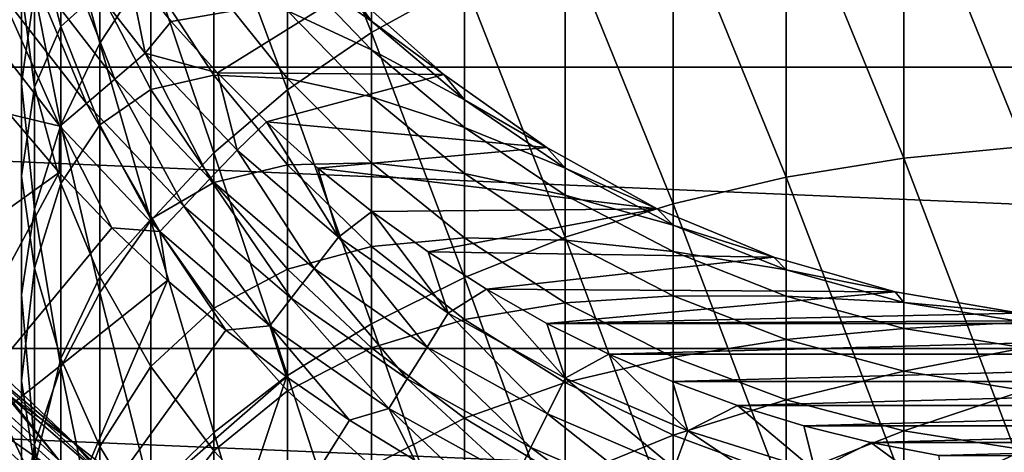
# Model space of a CAD drawing. Header units: metres. Extents: x -82 to 82, y -313 to 40.
# Tile 209 of 256: x -13 to -1.63, y -14.53 to -9.53. Entities that reach past the tile are written whole.
import ezdxf

# ---------------------------------------------------------------- set-up
doc = ezdxf.new("R2010")
doc.units = ezdxf.units.M
doc.layers.add('solid_505278_SW0001_CCC', color=7, linetype='CONTINUOUS')

msp = doc.modelspace()

# ---------------------------------------------------------------- linework, layer by layer
at = {"layer": 'solid_505278_SW0001_CCC'}
for points in [[(-8.940093, -9.677908, 185.422684), (-8.940093, -6.533782, 182.52063), (-9.908107, -7.255877, 181.797516)], [(-8.940093, -9.677908, 185.422684), (-7.867265, -9.086631, 186.116089), (-8.940093, -6.533782, 182.52063)], [(38.70929, -10.079229, -279.5), (-38.70929, -10.079229, -279.5), (-39.424614, -6.760169, -279.5)], [(39.424614, -6.760169, -279.5), (38.70929, -10.079229, -279.5), (-39.424614, -6.760169, -279.5)], [(-12.076697, -9.802648, 179.247147), (-12.076697, -7.143147, 176.373962), (-12.52615, -8.156929, 175.507019)], [(-12.076697, -9.802648, 179.247147), (-11.485657, -8.899947, 180.151123), (-12.076697, -7.143147, 176.373962)], [(-9.908107, -10.340981, 184.645096), (-9.908107, -7.255877, 181.797516), (-10.759957, -8.047693, 181.004578)], [(-9.908107, -10.340981, 184.645096), (-8.940093, -9.677908, 185.422684), (-9.908107, -7.255877, 181.797516)], [(-1.405547, -10.993747, 190.890732), (-1.405547, -7.416111, 188.075134), (-2.794616, -7.56387, 187.901855)], [(-2.794616, -11.127441, 190.706375), (-2.794616, -7.56387, 187.901855), (-4.15092, -7.808212, 187.615311)], [(-2.794616, -11.127441, 190.706375), (-1.405547, -10.993747, 190.890732), (-2.794616, -7.56387, 187.901855)], [(-4.15092, -11.348524, 190.401535), (-4.15092, -7.808212, 187.615311), (-5.458558, -8.146271, 187.218857)], [(-4.15092, -11.348524, 190.401535), (-2.794616, -11.127441, 190.706375), (-4.15092, -7.808212, 187.615311)], [(-12.980934, -10.26521, 173.704071), (-12.980934, -8.039619, 170.884354), (-12.980934, -9.177946, 170.056351)], [(-12.980934, -10.26521, 173.704071), (-12.828745, -9.201699, 174.613556), (-12.980934, -8.039619, 170.884354)], [(-12.52615, -9.606791, 165.711929), (-12.828745, -8.435002, 166.430771), (-12.52615, -8.010916, 162.865173)], [(-12.52615, -9.606791, 165.711929), (-12.52615, -8.010916, 162.865173), (-12.076697, -9.199216, 162.259125)], [(-10.759957, -11.068076, 183.792419), (-10.759957, -8.047693, 181.004578), (-11.485657, -8.899947, 180.151123)], [(-10.759957, -11.068076, 183.792419), (-9.908107, -10.340981, 184.645096), (-10.759957, -8.047693, 181.004578)], [(-12.52615, -10.74521, 178.303253), (-12.52615, -8.156929, 175.507019), (-12.828745, -9.201699, 174.613556)], [(-12.52615, -10.74521, 178.303253), (-12.076697, -9.802648, 179.247147), (-12.52615, -8.156929, 175.507019)], [(-5.458558, -11.654402, 189.979767), (-5.458558, -8.146271, 187.218857), (-6.7022, -8.574081, 186.717163)], [(-5.458558, -11.654402, 189.979767), (-4.15092, -11.348524, 190.401535), (-5.458558, -8.146271, 187.218857)], [(-12.828745, -10.3096, 169.2332), (-12.980934, -9.177946, 170.056351), (-12.828745, -8.435002, 166.430771)], [(-12.828745, -10.3096, 169.2332), (-12.828745, -8.435002, 166.430771), (-12.52615, -9.606791, 165.711929)], [(-9.192389, -9.192389, 144), (-8.940093, -9.547567, 146.790161), (-9.908107, -8.528798, 146.870346)], [(-9.908107, -8.86688, 149.72583), (-9.908107, -8.528798, 146.870346), (-8.940093, -9.547567, 146.790161)], [(-6.7022, -12.04149, 189.446014), (-6.7022, -8.574081, 186.717163), (-7.867265, -9.086631, 186.116089)], [(-6.7022, -12.04149, 189.446014), (-5.458558, -11.654402, 189.979767), (-6.7022, -8.574081, 186.717163)], [(-12.496342, -8.697711, 119.963287), (-12.872455, -8.959493, 119.853462), (-11.899994, -10.21581, 119.853462)], [(-11.552295, -9.917319, 119.963287), (-11.751562, -8.926388, 120), (-12.496342, -8.697711, 119.963287)], [(-11.552295, -9.917319, 119.963287), (-12.496342, -8.697711, 119.963287), (-11.899994, -10.21581, 119.853462)], [(-12.872455, -8.959493, 119.853462), (-13.229813, -9.208221, 119.673233), (-12.230354, -10.499415, 119.673233)], [(-11.899994, -10.21581, 119.853462), (-12.872455, -8.959493, 119.853462), (-12.230354, -10.499415, 119.673233)], [(-11.485657, -11.850669, 182.874664), (-11.485657, -8.899947, 180.151123), (-12.076697, -9.802648, 179.247147)], [(-9.192389, -9.192389, 120), (-11.751562, -8.926388, 120), (-11.250874, -9.549736, 120)], [(-11.552295, -9.917319, 119.963287), (-11.250874, -9.549736, 120), (-11.751562, -8.926388, 120)], [(-11.485657, -11.850669, 182.874664), (-10.759957, -11.068076, 183.792419), (-11.485657, -8.899947, 180.151123)], [(-8.940093, -9.876206, 149.565887), (-9.908107, -8.86688, 149.72583), (-8.940093, -9.547567, 146.790161)], [(-9.908107, -9.428182, 152.545944), (-9.908107, -8.86688, 149.72583), (-8.940093, -9.876206, 149.565887)], [(-11.485657, -10.337261, 161.678696), (-12.076697, -9.199216, 162.259125), (-11.485657, -9.055889, 158.901764)], [(-10.759957, -10.170056, 158.43985), (-11.485657, -9.055889, 158.901764), (-10.759957, -9.143571, 155.659805)], [(-11.485657, -10.337261, 161.678696), (-11.485657, -9.055889, 158.901764), (-10.759957, -10.170056, 158.43985)], [(-7.867265, -12.505249, 188.806549), (-7.867265, -9.086631, 186.116089), (-8.940093, -9.677908, 185.422684)], [(-7.867265, -12.505249, 188.806549), (-6.7022, -12.04149, 189.446014), (-7.867265, -9.086631, 186.116089)], [(-12.980934, -11.334991, 172.78923), (-12.980934, -9.177946, 170.056351), (-12.828745, -10.3096, 169.2332)], [(-12.980934, -11.334991, 172.78923), (-12.980934, -10.26521, 173.704071), (-12.980934, -9.177946, 170.056351)], [(-12.828745, -11.716583, 177.330505), (-12.828745, -9.201699, 174.613556), (-12.980934, -10.26521, 173.704071)], [(-12.828745, -11.716583, 177.330505), (-12.52615, -10.74521, 178.303253), (-12.828745, -9.201699, 174.613556)], [(-12.076697, -10.743822, 165.01442), (-12.52615, -9.606791, 165.711929), (-12.076697, -9.199216, 162.259125)], [(-12.076697, -10.743822, 165.01442), (-12.076697, -9.199216, 162.259125), (-11.485657, -10.337261, 161.678696)], [(-9.192389, -9.192389, 120), (-11.250874, -9.549736, 120), (-10.717166, -10.145046, 120)], [(-9.908107, -10.209233, 155.313263), (-10.759957, -9.143571, 155.659805), (-9.908107, -9.428182, 152.545944)], [(-10.759957, -10.170056, 158.43985), (-10.759957, -9.143571, 155.659805), (-9.908107, -10.209233, 155.313263)], [(-8.105384, -10.163795, 120), (-9.192389, -9.192389, 120), (-10.717166, -10.145046, 120)], [(-9.192389, -9.192389, 144), (-9.192389, -9.192389, 120), (-8.105384, -10.163795, 120)], [(-9.192389, -9.192389, 144), (-8.105384, -10.163795, 120), (-8.105368, -10.163809, 144)], [(-9.192389, -9.192389, 144), (-8.105368, -10.163809, 144), (-8.940093, -9.547567, 146.790161)], [(-13.229813, -9.208221, 119.673233), (-13.559599, -9.437759, 119.427048), (-12.535227, -10.761139, 119.427048)], [(-12.230354, -10.499415, 119.673233), (-13.229813, -9.208221, 119.673233), (-12.535227, -10.761139, 119.427048)], [(-8.940093, -10.421828, 152.307236), (-9.908107, -9.428182, 152.545944), (-8.940093, -9.876206, 149.565887)], [(-9.908107, -10.209233, 155.313263), (-9.908107, -9.428182, 152.545944), (-8.940093, -10.421828, 152.307236)], [(-12.535227, -10.761139, 119.427048), (-13.559599, -9.437759, 119.427048), (-13.117209, -10.622083, 119.121323)], [(-12.52615, -11.421313, 168.424561), (-12.828745, -10.3096, 169.2332), (-12.52615, -9.606791, 165.711929)], [(-12.52615, -11.421313, 168.424561), (-12.52615, -9.606791, 165.711929), (-12.076697, -10.743822, 165.01442)], [(-11.552295, -9.917319, 119.963287), (-10.717166, -10.145046, 120), (-11.250874, -9.549736, 120)], [(-8.105368, -10.163809, 144), (-7.867265, -10.456027, 146.718674), (-8.940093, -9.547567, 146.790161)], [(-8.940093, -9.876206, 149.565887), (-8.940093, -9.547567, 146.790161), (-7.867265, -10.456027, 146.718674)], [(-8.940093, -13.040241, 188.068848), (-8.940093, -9.677908, 185.422684), (-9.908107, -10.340981, 184.645096)], [(-8.940093, -13.040241, 188.068848), (-7.867265, -12.505249, 188.806549), (-8.940093, -9.677908, 185.422684)], [(-12.076697, -12.679585, 181.902588), (-12.076697, -9.802648, 179.247147), (-12.52615, -10.74521, 178.303253)], [(-12.076697, -12.679585, 181.902588), (-11.485657, -11.850669, 182.874664), (-12.076697, -9.802648, 179.247147)], [(-7.867265, -10.776244, 149.423264), (-8.940093, -9.876206, 149.565887), (-7.867265, -10.456027, 146.718674)], [(-8.940093, -10.421828, 152.307236), (-8.940093, -9.876206, 149.565887), (-7.867265, -10.776244, 149.423264)], [(-11.552295, -9.917319, 119.963287), (-11.899994, -10.21581, 119.853462), (-10.805422, -11.367298, 119.853462)], [(-10.489705, -11.035163, 119.963287), (-10.717166, -10.145046, 120), (-11.552295, -9.917319, 119.963287)], [(-10.489705, -11.035163, 119.963287), (-11.552295, -9.917319, 119.963287), (-10.805422, -11.367298, 119.853462)], [(37.71508, -13.325637, -279.5), (-37.71508, -13.325637, -279.5), (-38.70929, -10.079229, -279.5)], [(38.70929, -10.079229, -279.5), (37.71508, -13.325637, -279.5), (-38.70929, -10.079229, -279.5)], [(-11.899994, -10.21581, 119.853462), (-12.230354, -10.499415, 119.673233), (-11.105396, -11.68287, 119.673233)], [(-10.805422, -11.367298, 119.853462), (-11.899994, -10.21581, 119.853462), (-11.105396, -11.68287, 119.673233)], [(-10.759957, -11.411709, 161.130707), (-11.485657, -10.337261, 161.678696), (-10.759957, -10.170056, 158.43985)], [(-9.908107, -11.205211, 158.010696), (-10.759957, -10.170056, 158.43985), (-9.908107, -10.209233, 155.313263)], [(-10.759957, -11.411709, 161.130707), (-10.759957, -10.170056, 158.43985), (-9.908107, -11.205211, 158.010696)], [(-8.105384, -10.163795, 120), (-10.717166, -10.145046, 120), (-10.151976, -10.710602, 120)], [(-10.489705, -11.035163, 119.963287), (-10.151976, -10.710602, 120), (-10.717166, -10.145046, 120)], [(-6.916409, -11.007418, 120), (-8.105384, -10.163795, 120), (-10.151976, -10.710602, 120)], [(-8.940093, -11.181063, 154.997253), (-9.908107, -10.209233, 155.313263), (-8.940093, -10.421828, 152.307236)], [(-9.908107, -11.205211, 158.010696), (-9.908107, -10.209233, 155.313263), (-8.940093, -11.181063, 154.997253)], [(-8.105368, -10.163809, 144), (-8.105384, -10.163795, 120), (-6.916409, -11.007418, 120)], [(-8.105368, -10.163809, 144), (-6.916409, -11.007418, 120), (-6.916417, -11.007415, 144)], [(-8.105368, -10.163809, 144), (-6.916417, -11.007415, 144), (-7.867265, -10.456027, 146.718674)], [(-12.980934, -12.705381, 176.340302), (-12.980934, -10.26521, 173.704071), (-12.980934, -11.334991, 172.78923)], [(-12.980934, -12.705381, 176.340302), (-12.828745, -11.716583, 177.330505), (-12.980934, -10.26521, 173.704071)], [(-12.828745, -12.398502, 171.879761), (-12.980934, -11.334991, 172.78923), (-12.828745, -10.3096, 169.2332)], [(-12.828745, -12.398502, 171.879761), (-12.828745, -10.3096, 169.2332), (-12.52615, -11.421313, 168.424561)], [(-11.485657, -11.832767, 164.346405), (-12.076697, -10.743822, 165.01442), (-11.485657, -10.337261, 161.678696)], [(-11.485657, -11.832767, 164.346405), (-11.485657, -10.337261, 161.678696), (-10.759957, -11.411709, 161.130707)], [(-9.908107, -13.640197, 187.241577), (-9.908107, -10.340981, 184.645096), (-10.759957, -11.068076, 183.792419)], [(-9.908107, -13.640197, 187.241577), (-8.940093, -13.040241, 188.068848), (-9.908107, -10.340981, 184.645096)], [(-7.867265, -11.307885, 152.09436), (-8.940093, -10.421828, 152.307236), (-7.867265, -10.776244, 149.423264)], [(-8.940093, -11.181063, 154.997253), (-8.940093, -10.421828, 152.307236), (-7.867265, -11.307885, 152.09436)], [(-6.916417, -11.007415, 144), (-6.7022, -11.243525, 146.656693), (-7.867265, -10.456027, 146.718674)], [(-7.867265, -10.776244, 149.423264), (-7.867265, -10.456027, 146.718674), (-6.7022, -11.243525, 146.656693)], [(-12.230354, -10.499415, 119.673233), (-12.535227, -10.761139, 119.427048), (-11.382226, -11.974095, 119.427048)], [(-11.105396, -11.68287, 119.673233), (-12.230354, -10.499415, 119.673233), (-11.382226, -11.974095, 119.427048)], [(-16.009871, -13.776582, 114.878677), (-12.543314, -11.294029, 119.121323), (-13.117209, -10.622083, 119.121323)], [(-12.535227, -10.761139, 119.427048), (-13.117209, -10.622083, 119.121323), (-12.543314, -11.294029, 119.121323)], [(-12.52615, -13.545105, 180.887573), (-12.52615, -10.74521, 178.303253), (-12.828745, -11.716583, 177.330505)], [(-12.535227, -10.761139, 119.427048), (-12.543314, -11.294029, 119.121323), (-11.93504, -11.935019, 119.121323)], [(-11.382226, -11.974095, 119.427048), (-12.535227, -10.761139, 119.427048), (-11.93504, -11.935019, 119.121323)], [(-12.076697, -12.500051, 167.639908), (-12.52615, -11.421313, 168.424561), (-12.076697, -10.743822, 165.01442)], [(-12.52615, -13.545105, 180.887573), (-12.076697, -12.679585, 181.902588), (-12.52615, -10.74521, 178.303253)], [(-12.076697, -12.500051, 167.639908), (-12.076697, -10.743822, 165.01442), (-11.485657, -11.832767, 164.346405)], [(-9.319477, -12.039771, 119.963287), (-10.151976, -10.710602, 120), (-10.489705, -11.035163, 119.963287)], [(-6.916409, -11.007418, 120), (-10.151976, -10.710602, 120), (-9.556967, -11.244731, 120)], [(-9.319477, -12.039771, 119.963287), (-9.556967, -11.244731, 120), (-10.151976, -10.710602, 120)], [(-6.7022, -11.556443, 149.299637), (-7.867265, -10.776244, 149.423264), (-6.7022, -11.243525, 146.656693)], [(-7.867265, -11.307885, 152.09436), (-7.867265, -10.776244, 149.423264), (-6.7022, -11.556443, 149.299637)], [(-5.640468, -11.712605, 120), (-6.916409, -11.007418, 120), (-9.556967, -11.244731, 120)], [(-6.916417, -11.007415, 144), (-6.916409, -11.007418, 120), (-5.640468, -11.712605, 120)], [(-6.916417, -11.007415, 144), (-5.640468, -11.712605, 120), (-5.640489, -11.712595, 144)], [(-6.916417, -11.007415, 144), (-5.640489, -11.712595, 144), (-6.7022, -11.243525, 146.656693)], [(-1.405547, -14.781462, 193.416656), (-1.405547, -10.993747, 190.890732), (-2.794616, -11.127441, 190.706375)], [(-10.759957, -14.298079, 186.334427), (-10.759957, -11.068076, 183.792419), (-11.485657, -11.850669, 182.874664)], [(-10.489705, -11.035163, 119.963287), (-10.805422, -11.367298, 119.853462), (-9.599973, -12.402143, 119.853462)], [(-10.759957, -14.298079, 186.334427), (-9.908107, -13.640197, 187.241577), (-10.759957, -11.068076, 183.792419)], [(-9.319477, -12.039771, 119.963287), (-10.489705, -11.035163, 119.963287), (-9.599973, -12.402143, 119.853462)], [(-2.794616, -14.900266, 193.222382), (-2.794616, -11.127441, 190.706375), (-4.15092, -11.348524, 190.401535)], [(-2.794616, -14.900266, 193.222382), (-1.405547, -14.781462, 193.416656), (-2.794616, -11.127441, 190.706375)], [(-9.908107, -12.409962, 160.621582), (-10.759957, -11.411709, 161.130707), (-9.908107, -11.205211, 158.010696)], [(-8.940093, -12.149219, 157.619339), (-9.908107, -11.205211, 158.010696), (-8.940093, -11.181063, 154.997253)], [(-9.908107, -12.409962, 160.621582), (-9.908107, -11.205211, 158.010696), (-8.940093, -12.149219, 157.619339)], [(-5.640468, -11.712605, 120), (-9.556967, -11.244731, 120), (-8.933905, -11.745849, 120)], [(-9.319477, -12.039771, 119.963287), (-8.933905, -11.745849, 120), (-9.556967, -11.244731, 120)], [(-7.867265, -12.047664, 154.715454), (-8.940093, -11.181063, 154.997253), (-7.867265, -11.307885, 152.09436)], [(-8.940093, -12.149219, 157.619339), (-8.940093, -11.181063, 154.997253), (-7.867265, -12.047664, 154.715454)], [(-5.640489, -11.712595, 144), (-5.458558, -11.900829, 146.604965), (-6.7022, -11.243525, 146.656693)], [(-6.7022, -11.556443, 149.299637), (-6.7022, -11.243525, 146.656693), (-5.458558, -11.900829, 146.604965)], [(-16.009871, -13.776582, 114.878677), (-14.65399, -15.210876, 114.878677), (-12.543314, -11.294029, 119.121323)], [(-14.65399, -15.210876, 114.878677), (-11.93504, -11.935019, 119.121323), (-12.543314, -11.294029, 119.121323)], [(-12.980934, -13.700008, 175.344269), (-12.980934, -11.334991, 172.78923), (-12.828745, -12.398502, 171.879761)], [(-12.980934, -13.700008, 175.344269), (-12.980934, -12.705381, 176.340302), (-12.980934, -11.334991, 172.78923)], [(-6.7022, -12.075964, 151.909836), (-7.867265, -11.307885, 152.09436), (-6.7022, -11.556443, 149.299637)], [(-7.867265, -12.047664, 154.715454), (-7.867265, -11.307885, 152.09436), (-6.7022, -12.075964, 151.909836)], [(-4.15092, -15.096723, 192.901108), (-4.15092, -11.348524, 190.401535), (-5.458558, -11.654402, 189.979767)], [(-4.15092, -15.096723, 192.901108), (-2.794616, -14.900266, 193.222382), (-4.15092, -11.348524, 190.401535)], [(-12.52615, -13.443274, 170.986298), (-12.828745, -12.398502, 171.879761), (-12.52615, -11.421313, 168.424561)], [(-12.52615, -13.443274, 170.986298), (-12.52615, -11.421313, 168.424561), (-12.076697, -12.500051, 167.639908)], [(-10.759957, -12.860858, 163.715729), (-11.485657, -11.832767, 164.346405), (-10.759957, -11.411709, 161.130707)], [(-10.805422, -11.367298, 119.853462), (-11.105396, -11.68287, 119.673233), (-9.866482, -12.746444, 119.673233)], [(-9.599973, -12.402143, 119.853462), (-10.805422, -11.367298, 119.853462), (-9.866482, -12.746444, 119.673233)], [(-10.759957, -12.860858, 163.715729), (-10.759957, -11.411709, 161.130707), (-9.908107, -12.409962, 160.621582)], [(-5.458558, -12.207654, 149.196442), (-6.7022, -11.556443, 149.299637), (-5.458558, -11.900829, 146.604965)], [(-6.7022, -12.075964, 151.909836), (-6.7022, -11.556443, 149.299637), (-5.458558, -12.207654, 149.196442)], [(-11.105396, -11.68287, 119.673233), (-11.382226, -11.974095, 119.427048), (-10.112429, -13.06418, 119.427048)], [(-9.866482, -12.746444, 119.673233), (-11.105396, -11.68287, 119.673233), (-10.112429, -13.06418, 119.427048)], [(-5.458558, -15.368531, 192.456619), (-5.458558, -11.654402, 189.979767), (-6.7022, -12.04149, 189.446014)], [(-5.458558, -15.368531, 192.456619), (-4.15092, -15.096723, 192.901108), (-5.458558, -11.654402, 189.979767)], [(-12.828745, -14.437081, 179.841537), (-12.828745, -11.716583, 177.330505), (-12.980934, -12.705381, 176.340302)], [(-12.828745, -14.437081, 179.841537), (-12.52615, -13.545105, 180.887573), (-12.828745, -11.716583, 177.330505)], [(-8.053617, -12.920835, 119.963287), (-8.933905, -11.745849, 120), (-9.319477, -12.039771, 119.963287)], [(-5.640468, -11.712605, 120), (-8.933905, -11.745849, 120), (-8.284623, -12.212478, 120)], [(-8.053617, -12.920835, 119.963287), (-8.284623, -12.212478, 120), (-8.933905, -11.745849, 120)], [(-4.293649, -12.270475, 120), (-5.640468, -11.712605, 120), (-8.284623, -12.212478, 120)], [(-5.640489, -11.712595, 144), (-5.640468, -11.712605, 120), (-4.293649, -12.270475, 120)], [(-5.640489, -11.712595, 144), (-4.293649, -12.270475, 120), (-4.293628, -12.270483, 144)], [(-5.640489, -11.712595, 144), (-4.293628, -12.270483, 144), (-5.458558, -11.900829, 146.604965)], [(-11.485657, -13.533169, 166.888428), (-12.076697, -12.500051, 167.639908), (-11.485657, -11.832767, 164.346405)], [(-11.485657, -15.006177, 185.358047), (-11.485657, -11.850669, 182.874664), (-12.076697, -12.679585, 181.902588)], [(-11.485657, -13.533169, 166.888428), (-11.485657, -11.832767, 164.346405), (-10.759957, -12.860858, 163.715729)], [(-11.485657, -15.006177, 185.358047), (-10.759957, -14.298079, 186.334427), (-11.485657, -11.850669, 182.874664)], [(-4.293628, -12.270483, 144), (-4.15092, -12.420235, 146.564087), (-5.458558, -11.900829, 146.604965)], [(-5.458558, -12.207654, 149.196442), (-5.458558, -11.900829, 146.604965), (-4.15092, -12.420235, 146.564087)], [(-14.65399, -15.210876, 114.878677), (-11.294052, -12.543294, 119.121323), (-11.93504, -11.935019, 119.121323)], [(-11.382226, -11.974095, 119.427048), (-11.93504, -11.935019, 119.121323), (-11.294052, -12.543294, 119.121323)], [(-11.382226, -11.974095, 119.427048), (-11.294052, -12.543294, 119.121323), (-10.622108, -13.117189, 119.121323)], [(-10.112429, -13.06418, 119.427048), (-11.382226, -11.974095, 119.427048), (-10.622108, -13.117189, 119.121323)], [(-9.319477, -12.039771, 119.963287), (-9.599973, -12.402143, 119.853462), (-8.296015, -13.309724, 119.853462)], [(-8.053617, -12.920835, 119.963287), (-9.319477, -12.039771, 119.963287), (-8.296015, -13.309724, 119.853462)], [(-6.7022, -15.712504, 191.894119), (-6.7022, -12.04149, 189.446014), (-7.867265, -12.505249, 188.806549)], [(-6.7022, -15.712504, 191.894119), (-5.458558, -15.368531, 192.456619), (-6.7022, -12.04149, 189.446014)], [(-8.940093, -13.320316, 160.157272), (-9.908107, -12.409962, 160.621582), (-8.940093, -12.149219, 157.619339)], [(-7.867265, -12.991012, 157.27034), (-8.940093, -12.149219, 157.619339), (-7.867265, -12.047664, 154.715454)], [(-8.940093, -13.320316, 160.157272), (-8.940093, -12.149219, 157.619339), (-7.867265, -12.991012, 157.27034)], [(-6.7022, -12.798878, 154.471161), (-7.867265, -12.047664, 154.715454), (-6.7022, -12.075964, 151.909836)], [(-7.867265, -12.991012, 157.27034), (-7.867265, -12.047664, 154.715454), (-6.7022, -12.798878, 154.471161)], [(-5.458558, -12.717059, 151.755814), (-6.7022, -12.075964, 151.909836), (-5.458558, -12.207654, 149.196442)], [(-6.7022, -12.798878, 154.471161), (-6.7022, -12.075964, 151.909836), (-5.458558, -12.717059, 151.755814)], [(-4.293649, -12.270475, 120), (-8.284623, -12.212478, 120), (-7.611026, -12.643254, 120)], [(-8.053617, -12.920835, 119.963287), (-7.611026, -12.643254, 120), (-8.284623, -12.212478, 120)], [(-2.892781, -12.674059, 120), (-4.293649, -12.270475, 120), (-7.611026, -12.643254, 120)], [(-4.15092, -12.722244, 149.114899), (-5.458558, -12.207654, 149.196442), (-4.15092, -12.420235, 146.564087)], [(-5.458558, -12.717059, 151.755814), (-5.458558, -12.207654, 149.196442), (-4.15092, -12.722244, 149.114899)], [(-4.293628, -12.270483, 144), (-4.293649, -12.270475, 120), (-2.892781, -12.674059, 120)], [(-4.293628, -12.270483, 144), (-2.892781, -12.674059, 120), (-2.892772, -12.674063, 144)], [(-4.293628, -12.270483, 144), (-2.892772, -12.674063, 144), (-4.15092, -12.420235, 146.564087)], [(-12.828745, -14.688807, 174.35408), (-12.980934, -13.700008, 175.344269), (-12.828745, -12.398502, 171.879761)], [(-12.828745, -14.688807, 174.35408), (-12.828745, -12.398502, 171.879761), (-12.52615, -13.443274, 170.986298)], [(-12.076697, -14.457055, 170.119339), (-12.52615, -13.443274, 170.986298), (-12.076697, -12.500051, 167.639908)], [(-12.076697, -14.457055, 170.119339), (-12.076697, -12.500051, 167.639908), (-11.485657, -13.533169, 166.888428)], [(-9.908107, -13.816042, 163.129776), (-10.759957, -12.860858, 163.715729), (-9.908107, -12.409962, 160.621582)], [(-9.908107, -13.816042, 163.129776), (-9.908107, -12.409962, 160.621582), (-8.940093, -13.320316, 160.157272)], [(-9.599973, -12.402143, 119.853462), (-9.866482, -12.746444, 119.673233), (-8.526323, -13.679221, 119.673233)], [(-8.296015, -13.309724, 119.853462), (-9.599973, -12.402143, 119.853462), (-8.526323, -13.679221, 119.673233)], [(-2.892772, -12.674063, 144), (-2.794616, -12.79565, 146.534531), (-4.15092, -12.420235, 146.564087)], [(-4.15092, -12.722244, 149.114899), (-4.15092, -12.420235, 146.564087), (-2.794616, -12.79565, 146.534531)], [(-14.65399, -15.210876, 114.878677), (-12.87771, -16.236412, 115.276672), (-11.294052, -12.543294, 119.121323)], [(-12.87771, -16.236412, 115.276672), (-10.622108, -13.117189, 119.121323), (-11.294052, -12.543294, 119.121323)], [(-7.867265, -16.124609, 191.2202), (-7.867265, -12.505249, 188.806549), (-8.940093, -13.040241, 188.068848)], [(-7.867265, -16.124609, 191.2202), (-6.7022, -15.712504, 191.894119), (-7.867265, -12.505249, 188.806549)], [(-12.980934, -15.345057, 178.776749), (-12.980934, -12.705381, 176.340302), (-12.980934, -13.700008, 175.344269)], [(-12.980934, -15.345057, 178.776749), (-12.828745, -14.437081, 179.841537), (-12.980934, -12.705381, 176.340302)], [(-12.076697, -15.756187, 184.323868), (-12.076697, -12.679585, 181.902588), (-12.52615, -13.545105, 180.887573)], [(-12.076697, -15.756187, 184.323868), (-11.485657, -15.006177, 185.358047), (-12.076697, -12.679585, 181.902588)], [(-6.705118, -13.669313, 119.963287), (-7.611026, -12.643254, 120), (-8.053617, -12.920835, 119.963287)], [(-2.892781, -12.674059, 120), (-7.611026, -12.643254, 120), (-6.915085, -13.036917, 120)], [(-6.705118, -13.669313, 119.963287), (-6.915085, -13.036917, 120), (-7.611026, -12.643254, 120)], [(-1.455516, -12.91826, 120), (-2.892781, -12.674059, 120), (-6.915085, -13.036917, 120)], [(-5.458558, -13.425897, 154.267273), (-6.7022, -12.798878, 154.471161), (-5.458558, -12.717059, 151.755814)], [(-4.15092, -13.223655, 151.634109), (-5.458558, -12.717059, 151.755814), (-4.15092, -12.722244, 149.114899)], [(-5.458558, -13.425897, 154.267273), (-5.458558, -12.717059, 151.755814), (-4.15092, -13.223655, 151.634109)], [(-2.794616, -13.094179, 149.055954), (-4.15092, -12.722244, 149.114899), (-2.794616, -12.79565, 146.534531)], [(-4.15092, -13.223655, 151.634109), (-4.15092, -12.722244, 149.114899), (-2.794616, -13.094179, 149.055954)], [(-2.892772, -12.674063, 144), (-2.892781, -12.674059, 120), (-1.455516, -12.91826, 120)], [(-2.892772, -12.674063, 144), (-1.455516, -12.91826, 120), (-1.455538, -12.918259, 144)], [(-2.892772, -12.674063, 144), (-1.455538, -12.918259, 144), (-2.794616, -12.79565, 146.534531)], [(-9.866482, -12.746444, 119.673233), (-10.112429, -13.06418, 119.427048), (-8.738864, -14.02021, 119.427048)], [(-8.526323, -13.679221, 119.673233), (-9.866482, -12.746444, 119.673233), (-8.738864, -14.02021, 119.427048)], [(-6.7022, -13.72072, 156.967819), (-7.867265, -12.991012, 157.27034), (-6.7022, -12.798878, 154.471161)], [(-6.7022, -13.72072, 156.967819), (-6.7022, -12.798878, 154.471161), (-5.458558, -13.425897, 154.267273)], [(-1.455538, -12.918259, 144), (-1.405547, -13.022674, 146.516663), (-2.794616, -12.79565, 146.534531)], [(-2.794616, -13.094179, 149.055954), (-2.794616, -12.79565, 146.534531), (-1.405547, -13.022674, 146.516663)], [(-10.759957, -14.508553, 166.178955), (-11.485657, -13.533169, 166.888428), (-10.759957, -12.860858, 163.715729)], [(-10.759957, -14.508553, 166.178955), (-10.759957, -12.860858, 163.715729), (-9.908107, -13.816042, 163.129776)], [(-8.053617, -12.920835, 119.963287), (-8.296015, -13.309724, 119.853462), (-6.906928, -14.08073, 119.853462)], [(-6.705118, -13.669313, 119.963287), (-8.053617, -12.920835, 119.963287), (-6.906928, -14.08073, 119.853462)], [(0, -13, 120), (-1.455516, -12.91826, 120), (-6.915085, -13.036917, 120)], [(-10.112429, -13.06418, 119.427048), (-10.622108, -13.117189, 119.121323), (-9.92105, -13.655131, 119.121323)], [(-10.112429, -13.06418, 119.427048), (-9.92105, -13.655131, 119.121323), (-9.192798, -14.155645, 119.121323)], [(-8.738864, -14.02021, 119.427048), (-10.112429, -13.06418, 119.427048), (-9.192798, -14.155645, 119.121323)], [(-8.940093, -16.600012, 190.442764), (-8.940093, -13.040241, 188.068848), (-9.908107, -13.640197, 187.241577)], [(-7.867265, -14.1321, 159.743256), (-8.940093, -13.320316, 160.157272), (-7.867265, -12.991012, 157.27034)], [(-8.940093, -16.600012, 190.442764), (-7.867265, -16.124609, 191.2202), (-8.940093, -13.040241, 188.068848)], [(-7.867265, -14.1321, 159.743256), (-7.867265, -12.991012, 157.27034), (-6.7022, -13.72072, 156.967819)], [(0, -13, 120), (-6.915085, -13.036917, 120), (6.915081, -13.036919, 120)], [(-6.915085, -13.036917, 120), (-6.198841, -13.392309, 120), (6.915081, -13.036919, 120)], [(-6.705118, -13.669313, 119.963287), (-6.198841, -13.392309, 120), (-6.915085, -13.036917, 120)], [(-6.198841, -13.392309, 120), (6.198837, -13.392311, 120), (6.915081, -13.036919, 120)], [(-1.405547, -13.319099, 149.020309), (-2.794616, -13.094179, 149.055954), (-1.405547, -13.022674, 146.516663)], [(-13.771063, -13.090371, 84), (-12.376077, -14.416405, 84), (-13.771052, -13.090383, 89.099998)], [(-13.481708, -13.481708, 80.853928), (-12.376077, -14.416405, 84), (-13.771063, -13.090371, 84)], [(-13.771052, -13.090383, 89.099998), (-12.376098, -14.416386, 89.099998), (-13.159473, -13.843348, 89.099998)], [(-12.376077, -14.416405, 84), (-12.376098, -14.416386, 89.099998), (-13.771052, -13.090383, 89.099998)], [(-12.87771, -16.236412, 115.276672), (-9.92105, -13.655131, 119.121323), (-10.622108, -13.117189, 119.121323)], [(-2.794616, -13.589812, 151.546143), (-4.15092, -13.223655, 151.634109), (-2.794616, -13.094179, 149.055954)], [(-2.794616, -13.589812, 151.546143), (-2.794616, -13.094179, 149.055954), (-1.405547, -13.319099, 149.020309)], [(-4.15092, -13.92137, 154.106155), (-5.458558, -13.425897, 154.267273), (-4.15092, -13.223655, 151.634109)], [(-4.15092, -13.92137, 154.106155), (-4.15092, -13.223655, 151.634109), (-2.794616, -13.589812, 151.546143)], [(36.44915, -16.476023, -279.5), (-36.44915, -16.476023, -279.5), (-37.71508, -13.325637, -279.5)], [(37.71508, -13.325637, -279.5), (36.44915, -16.476023, -279.5), (-37.71508, -13.325637, -279.5)], [(-8.940093, -14.68712, 162.595413), (-9.908107, -13.816042, 163.129776), (-8.940093, -13.320316, 160.157272)], [(-8.940093, -14.68712, 162.595413), (-8.940093, -13.320316, 160.157272), (-7.867265, -14.1321, 159.743256)], [(-8.296015, -13.309724, 119.853462), (-8.526323, -13.679221, 119.673233), (-7.098674, -14.471631, 119.673233)], [(-6.906928, -14.08073, 119.853462), (-8.296015, -13.309724, 119.853462), (-7.098674, -14.471631, 119.673233)], [(-5.287815, -14.277526, 119.963287), (-6.198841, -13.392309, 120), (-6.705118, -13.669313, 119.963287)], [(-6.198841, -13.392309, 120), (-5.464399, -13.708389, 120), (6.198837, -13.392311, 120)], [(-5.287815, -14.277526, 119.963287), (-5.464399, -13.708389, 120), (-6.198841, -13.392309, 120)], [(-5.464399, -13.708389, 120), (5.464395, -13.70839, 120), (6.198837, -13.392311, 120)], [(-1.405547, -13.811238, 151.492935), (-2.794616, -13.589812, 151.546143), (-1.405547, -13.319099, 149.020309)], [(-12.095351, -14.738228, 80.853928), (-12.376077, -14.416405, 84), (-13.481708, -13.481708, 80.853928)], [(-13.481708, -13.481708, 80.853928), (-13.272218, -13.962365, 77.713394), (-12.548, -14.616672, 77.713394)], [(-12.095351, -14.738228, 80.853928), (-13.481708, -13.481708, 80.853928), (-12.548, -14.616672, 77.713394)], [(-12.52615, -15.66018, 173.381332), (-12.828745, -14.688807, 174.35408), (-12.52615, -13.443274, 170.986298)], [(-12.52615, -15.66018, 173.381332), (-12.52615, -13.443274, 170.986298), (-12.076697, -14.457055, 170.119339)], [(-5.458558, -14.329789, 156.715302), (-6.7022, -13.72072, 156.967819), (-5.458558, -13.425897, 154.267273)], [(-5.458558, -14.329789, 156.715302), (-5.458558, -13.425897, 154.267273), (-4.15092, -13.92137, 154.106155)], [(-12.52615, -16.539318, 183.244019), (-12.52615, -13.545105, 180.887573), (-12.828745, -14.437081, 179.841537)], [(-12.52615, -16.539318, 183.244019), (-12.076697, -15.756187, 184.323868), (-12.52615, -13.545105, 180.887573)], [(-11.485657, -15.427962, 169.289063), (-12.076697, -14.457055, 170.119339), (-11.485657, -13.533169, 166.888428)], [(-11.485657, -15.427962, 169.289063), (-11.485657, -13.533169, 166.888428), (-10.759957, -14.508553, 166.178955)], [(-2.794616, -14.279488, 153.9897), (-4.15092, -13.92137, 154.106155), (-2.794616, -13.589812, 151.546143)], [(-2.794616, -14.279488, 153.9897), (-2.794616, -13.589812, 151.546143), (-1.405547, -13.811238, 151.492935)], [(-13.854642, -13.854642, 92.084709), (-13.68262, -13.68262, 92.021599), (-12.275603, -14.957866, 92.021599)], [(-12.275603, -14.957866, 92.021599), (-13.68262, -13.68262, 92.021599), (-13.159344, -13.843471, 92)], [(-12.980934, -16.258387, 177.705673), (-12.980934, -13.700008, 175.344269), (-12.828745, -14.688807, 174.35408)], [(-12.980934, -16.258387, 177.705673), (-12.980934, -15.345057, 178.776749), (-12.980934, -13.700008, 175.344269)], [(-12.87771, -16.236412, 115.276672), (-11.123654, -17.249117, 115.475197), (-9.92105, -13.655131, 119.121323)], [(-11.123654, -17.249117, 115.475197), (-9.192798, -14.155645, 119.121323), (-9.92105, -13.655131, 119.121323)], [(-9.908107, -17.133142, 189.570923), (-9.908107, -13.640197, 187.241577), (-10.759957, -14.298079, 186.334427)], [(-9.908107, -17.133142, 189.570923), (-8.940093, -16.600012, 190.442764), (-9.908107, -13.640197, 187.241577)], [(-8.526323, -13.679221, 119.673233), (-8.738864, -14.02021, 119.427048), (-7.275626, -14.832373, 119.427048)], [(-7.098674, -14.471631, 119.673233), (-8.526323, -13.679221, 119.673233), (-7.275626, -14.832373, 119.427048)], [(-6.7022, -14.835794, 159.384354), (-7.867265, -14.1321, 159.743256), (-6.7022, -13.72072, 156.967819)], [(-6.705118, -13.669313, 119.963287), (-6.906928, -14.08073, 119.853462), (-5.446967, -14.707249, 119.853462)], [(-5.287815, -14.277526, 119.963287), (-6.705118, -13.669313, 119.963287), (-5.446967, -14.707249, 119.853462)], [(-6.7022, -14.835794, 159.384354), (-6.7022, -13.72072, 156.967819), (-5.458558, -14.329789, 156.715302)], [(-5.464399, -13.708389, 120), (-4.713916, -13.984226, 120), (5.464395, -13.70839, 120)], [(-5.287815, -14.277526, 119.963287), (-4.713916, -13.984226, 120), (-5.464399, -13.708389, 120)], [(-4.713916, -13.984226, 120), (4.713912, -13.984227, 120), (5.464395, -13.70839, 120)], [(-3.335342, -21.745701, 112.757362), (-17.164658, -13.761341, 112.757362), (-17.164658, -13.761341, 97.169998)], [(-3.344638, -21.740334, 112.910164), (-17.155363, -13.766708, 112.910164), (-17.164658, -13.761341, 112.757362)], [(-3.335342, -21.745701, 112.757362), (-3.344638, -21.740334, 112.910164), (-17.164658, -13.761341, 112.757362)], [(-3.335342, -21.745701, 97.169998), (-3.335342, -21.745701, 112.757362), (-17.164658, -13.761341, 97.169998)], [(-17.14616, -13.77202, 96.840813), (-3.335342, -21.745701, 97.169998), (-17.164658, -13.761341, 97.169998)], [(-3.372968, -21.723976, 113.064278), (-17.127033, -13.783063, 113.064262), (-17.155363, -13.766708, 112.910164)], [(-3.344638, -21.740334, 112.910164), (-3.372968, -21.723976, 113.064278), (-17.155363, -13.766708, 112.910164)], [(-17.14616, -13.77202, 96.840813), (-3.353839, -21.735022, 96.840813), (-3.335342, -21.745701, 97.169998)], [(-17.14616, -13.77202, 96.840813), (-17.089987, -13.804452, 96.510437), (-3.353839, -21.735022, 96.840813)], [(-3.422243, -21.695528, 113.222115), (-17.077768, -13.811507, 113.222092), (-17.127033, -13.783063, 113.064262)], [(-3.372968, -21.723976, 113.064278), (-3.422243, -21.695528, 113.222115), (-17.127033, -13.783063, 113.064262)], [(-17.089987, -13.804452, 96.510437), (-3.410013, -21.702589, 96.510437), (-3.353839, -21.735022, 96.840813)], [(-17.089987, -13.804452, 96.510437), (-17.041265, -13.832582, 96.32399), (-3.410013, -21.702589, 96.510437)], [(-3.423943, -21.694546, 113.22657), (-17.076057, -13.812495, 113.22657), (-17.077768, -13.811507, 113.222092)], [(-3.422243, -21.695528, 113.222115), (-3.423943, -21.694546, 113.22657), (-17.077768, -13.811507, 113.222092)], [(-3.495441, -21.653267, 113.385109), (-17.004576, -13.853765, 113.385078), (-17.076057, -13.812495, 113.22657)], [(-3.423943, -21.694546, 113.22657), (-3.495441, -21.653267, 113.385109), (-17.076057, -13.812495, 113.22657)], [(-17.041265, -13.832582, 96.32399), (-3.458735, -21.674459, 96.32399), (-3.410013, -21.702589, 96.510437)], [(-17.041265, -13.832582, 96.32399), (-16.99383, -13.859969, 96.176758), (-3.458735, -21.674459, 96.32399)], [(-3.495441, -21.653267, 113.385109), (-16.903015, -13.9124, 113.554543), (-17.004576, -13.853765, 113.385078)], [(-16.99383, -13.859969, 96.176758), (-3.50617, -21.647072, 96.176758), (-3.458735, -21.674459, 96.32399)], [(-16.99383, -13.859969, 96.176758), (-16.854033, -13.940681, 95.839478), (-3.50617, -21.647072, 96.176758)], [(-13.854642, -13.854642, 92.084709), (-12.429935, -15.145921, 92.084709), (-14.016799, -14.016799, 92.187546)], [(-13.854642, -13.854642, 92.084709), (-12.275603, -14.957866, 92.021599), (-12.429935, -15.145921, 92.084709)], [(-11.69099, -15.103997, 89.099998), (-13.159344, -13.843471, 92), (-13.159473, -13.843348, 89.099998)], [(-12.376098, -14.416386, 89.099998), (-11.69099, -15.103997, 89.099998), (-13.159473, -13.843348, 89.099998)], [(-12.275603, -14.957866, 92.021599), (-13.159344, -13.843471, 92), (-11.691373, -15.103702, 92)], [(-11.69099, -15.103997, 89.099998), (-11.691373, -15.103702, 92), (-13.159344, -13.843471, 92)], [(-9.908107, -15.414766, 165.519791), (-10.759957, -14.508553, 166.178955), (-9.908107, -13.816042, 163.129776)], [(-9.908107, -15.414766, 165.519791), (-9.908107, -13.816042, 163.129776), (-8.940093, -14.68712, 162.595413)], [(-1.405547, -14.496051, 153.919281), (-2.794616, -14.279488, 153.9897), (-1.405547, -13.811238, 151.492935)], [(-3.693207, -21.539087, 113.683708), (-16.806791, -13.967956, 113.683716), (-16.903015, -13.9124, 113.554543)], [(-3.597039, -21.59461, 113.554626), (-3.693207, -21.539087, 113.683708), (-16.903015, -13.9124, 113.554543)], [(-3.495441, -21.653267, 113.385109), (-3.597039, -21.59461, 113.554626), (-16.903015, -13.9124, 113.554543)], [(-16.854033, -13.940681, 95.839478), (-3.645968, -21.56636, 95.839478), (-3.50617, -21.647072, 96.176758)], [(-16.854033, -13.940681, 95.839478), (-16.665241, -14.049679, 95.497742), (-3.645968, -21.56636, 95.839478)], [(-3.733701, -21.515707, 113.731995), (-16.766411, -13.991269, 113.731865), (-16.806791, -13.967956, 113.683716)], [(-3.693207, -21.539087, 113.683708), (-3.733701, -21.515707, 113.731995), (-16.806791, -13.967956, 113.683716)], [(-13.272218, -13.962365, 77.713394), (-13.859437, -14.535359, 69.836754), (-12.415007, -15.786965, 69.836754)], [(-12.548, -14.616672, 77.713394), (-13.272218, -13.962365, 77.713394), (-12.415007, -15.786965, 69.836754)], [(-4.15092, -14.811077, 156.515778), (-5.458558, -14.329789, 156.715302), (-4.15092, -13.92137, 154.106155)], [(-4.15092, -14.811077, 156.515778), (-4.15092, -13.92137, 154.106155), (-2.794616, -14.279488, 153.9897)], [(-3.733701, -21.515707, 113.731995), (-16.586079, -14.095385, 113.917839), (-16.766411, -13.991269, 113.731865)], [(-16.665241, -14.049679, 95.497742), (-3.834758, -21.457363, 95.497742), (-3.645968, -21.56636, 95.839478)], [(-16.665241, -14.049679, 95.497742), (-16.657099, -14.05438, 95.48481), (-3.834758, -21.457363, 95.497742)], [(-16.657099, -14.05438, 95.48481), (-3.842902, -21.452662, 95.48481), (-3.834758, -21.457363, 95.497742)], [(-16.657099, -14.05438, 95.48481), (-16.420527, -14.190966, 95.152443), (-3.842902, -21.452662, 95.48481)], [(-14.016799, -14.016799, 92.187546), (-12.575418, -15.323192, 92.187546), (-14.164539, -14.164539, 92.327232)], [(-12.429935, -15.145921, 92.084709), (-12.575418, -15.323192, 92.187546), (-14.016799, -14.016799, 92.187546)], [(-8.738864, -14.02021, 119.427048), (-9.192798, -14.155645, 119.121323), (-8.439349, -14.61736, 119.121323)], [(-8.738864, -14.02021, 119.427048), (-8.439349, -14.61736, 119.121323), (-7.662769, -15.039009, 119.121323)], [(-7.275626, -14.832373, 119.427048), (-8.738864, -14.02021, 119.427048), (-7.662769, -15.039009, 119.121323)], [(-6.906928, -14.08073, 119.853462), (-7.098674, -14.471631, 119.673233), (-5.598182, -15.115543, 119.673233)], [(-5.446967, -14.707249, 119.853462), (-6.906928, -14.08073, 119.853462), (-5.598182, -15.115543, 119.673233)], [(-3.816252, -14.739232, 119.963287), (-4.713916, -13.984226, 120), (-5.287815, -14.277526, 119.963287)], [(-4.713916, -13.984226, 120), (-3.949595, -14.219011, 120), (4.713912, -13.984227, 120)], [(-3.816252, -14.739232, 119.963287), (-3.949595, -14.219011, 120), (-4.713916, -13.984226, 120)], [(-3.949595, -14.219011, 120), (3.949591, -14.219012, 120), (4.713912, -13.984227, 120)], [(-3.914102, -21.411554, 113.918007), (-16.352201, -14.230412, 114.111252), (-16.586079, -14.095385, 113.917839)], [(-3.733701, -21.515707, 113.731995), (-3.914102, -21.411554, 113.918007), (-16.586079, -14.095385, 113.917839)], [(-16.420527, -14.190966, 95.152443), (-4.079474, -21.316076, 95.152443), (-3.842902, -21.452662, 95.48481)], [(-16.420527, -14.190966, 95.152443), (-16.110819, -14.369775, 94.804329), (-4.079474, -21.316076, 95.152443)], [(-14.164539, -14.164539, 92.327232), (-12.707966, -15.484701, 92.327232), (-13.926567, -14.65074, 92.499084)], [(-12.575418, -15.323192, 92.187546), (-12.707966, -15.484701, 92.327232), (-14.164539, -14.164539, 92.327232)], [(-11.123654, -17.249117, 115.475197), (-8.439349, -14.61736, 119.121323), (-9.192798, -14.155645, 119.121323)], [(-7.867265, -15.46388, 162.118912), (-8.940093, -14.68712, 162.595413), (-7.867265, -14.1321, 159.743256)], [(-7.867265, -15.46388, 162.118912), (-7.867265, -14.1321, 159.743256), (-6.7022, -14.835794, 159.384354)], [(-4.159576, -21.269829, 114.119965), (-16.340429, -14.23721, 114.119957), (-16.352201, -14.230412, 114.111252)], [(-4.148025, -21.276499, 114.11142), (-4.159576, -21.269829, 114.119965), (-16.352201, -14.230412, 114.111252)], [(-3.914102, -21.411554, 113.918007), (-4.148025, -21.276499, 114.11142), (-16.352201, -14.230412, 114.111252)], [(-4.446409, -21.104225, 114.309044), (-16.053864, -14.402658, 114.308884), (-16.340429, -14.23721, 114.119957)], [(-4.159576, -21.269829, 114.119965), (-4.446409, -21.104225, 114.309044), (-16.340429, -14.23721, 114.119957)], [(-10.759957, -17.717749, 188.614914), (-10.759957, -14.298079, 186.334427), (-11.485657, -15.006177, 185.358047)], [(-10.759957, -17.717749, 188.614914), (-9.908107, -17.133142, 189.570923), (-10.759957, -14.298079, 186.334427)], [(-5.287815, -14.277526, 119.963287), (-5.446967, -14.707249, 119.853462), (-3.931113, -15.182851, 119.853462)], [(-3.816252, -14.739232, 119.963287), (-5.287815, -14.277526, 119.963287), (-3.931113, -15.182851, 119.853462)], [(-2.794616, -15.158943, 156.371552), (-4.15092, -14.811077, 156.515778), (-2.794616, -14.279488, 153.9897)], [(-3.949595, -14.219011, 120), (-3.173681, -14.412055, 120), (3.949591, -14.219012, 120)], [(-3.816252, -14.739232, 119.963287), (-3.173681, -14.412055, 120), (-3.949595, -14.219011, 120)], [(-3.173681, -14.412055, 120), (3.173677, -14.412056, 120), (3.949591, -14.219012, 120)], [(-2.794616, -15.158943, 156.371552), (-2.794616, -14.279488, 153.9897), (-1.405547, -14.496051, 153.919281)], [(-16.110819, -14.369775, 94.804329), (-4.389181, -21.137266, 94.804329), (-4.079474, -21.316076, 95.152443)], [(-16.110819, -14.369775, 94.804329), (-15.973395, -14.449117, 94.671585), (-4.389181, -21.137266, 94.804329)], [(-4.446409, -21.104225, 114.309044), (-15.68013, -14.618434, 114.506233), (-16.053864, -14.402658, 114.308884)], [(-12.376098, -14.416386, 89.099998), (-10.854101, -15.5945, 89.099998), (-11.69099, -15.103997, 89.099998)], [(-10.854096, -15.594505, 84), (-10.854101, -15.5945, 89.099998), (-12.376098, -14.416386, 89.099998)], [(-12.376077, -14.416405, 84), (-10.854096, -15.594505, 84), (-12.376098, -14.416386, 89.099998)], [(-12.095351, -14.738228, 80.853928), (-10.854096, -15.594505, 84), (-12.376077, -14.416405, 84)], [(-5.458558, -15.423151, 159.084793), (-6.7022, -14.835794, 159.384354), (-5.458558, -14.329789, 156.715302)], [(-5.458558, -15.423151, 159.084793), (-5.458558, -14.329789, 156.715302), (-4.15092, -14.811077, 156.515778)], [(-2.305528, -15.049693, 119.963287), (-3.173681, -14.412055, 120), (-3.816252, -14.739232, 119.963287)], [(-3.173681, -14.412055, 120), (-2.38845, -14.562791, 120), (3.173677, -14.412056, 120)], [(-2.305528, -15.049693, 119.963287), (-2.38845, -14.562791, 120), (-3.173681, -14.412055, 120)], [(-2.38845, -14.562791, 120), (2.388446, -14.562792, 120), (3.173677, -14.412056, 120)], [(-15.973395, -14.449117, 94.671585), (-4.526604, -21.057924, 94.671585), (-4.389181, -21.137266, 94.804329)], [(-15.973395, -14.449117, 94.671585), (-15.72608, -14.591905, 94.457443), (-4.526604, -21.057924, 94.671585)], [(-12.828745, -17.346386, 182.131165), (-12.828745, -14.437081, 179.841537), (-12.980934, -15.345057, 178.776749)], [(-12.828745, -17.346386, 182.131165), (-12.52615, -16.539318, 183.244019), (-12.828745, -14.437081, 179.841537)], [(-12.076697, -16.602743, 172.437439), (-12.52615, -15.66018, 173.381332), (-12.076697, -14.457055, 170.119339)], [(-12.076697, -16.602743, 172.437439), (-12.076697, -14.457055, 170.119339), (-11.485657, -15.427962, 169.289063)], [(-10.759957, -16.344612, 168.505173), (-11.485657, -15.427962, 169.289063), (-10.759957, -14.508553, 166.178955)], [(-10.759957, -16.344612, 168.505173), (-10.759957, -14.508553, 166.178955), (-9.908107, -15.414766, 165.519791)], [(-7.098674, -14.471631, 119.673233), (-7.275626, -14.832373, 119.427048), (-5.737731, -15.492335, 119.427048)], [(-5.598182, -15.115543, 119.673233), (-7.098674, -14.471631, 119.673233), (-5.737731, -15.492335, 119.427048)], [(-1.405547, -15.369308, 156.284348), (-2.794616, -15.158943, 156.371552), (-1.405547, -14.496051, 153.919281)]]:
    msp.add_3dface(points, dxfattribs=at)

doc.saveas('drawing.dxf')
